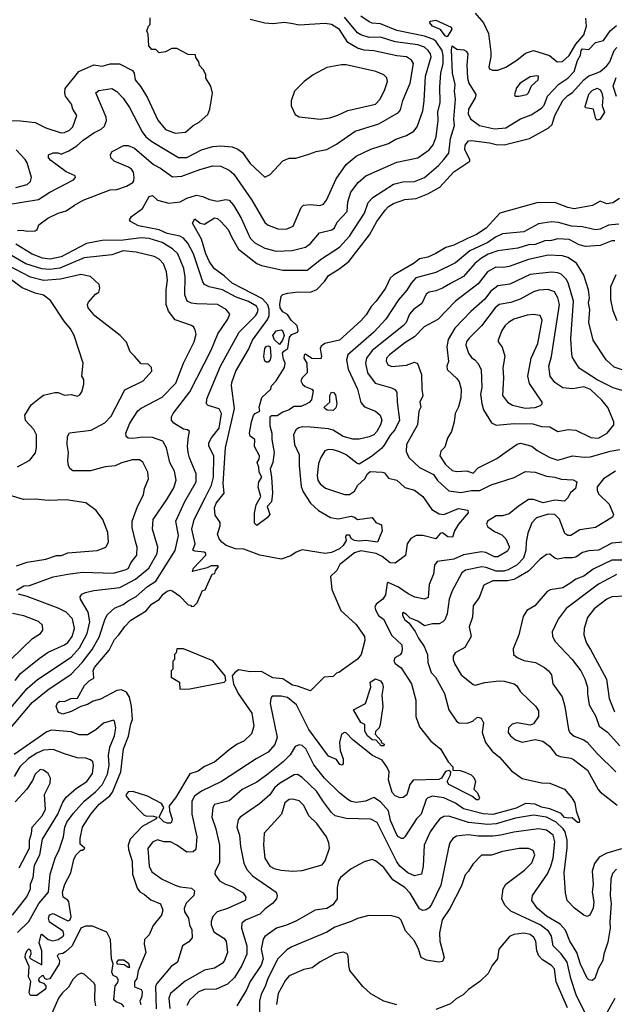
# Model space of a CAD drawing. Extents: x 1793424 to 1900092, y 321114 to 470632.
# Tile 250 of 256: x 1835269 to 1838921, y 450887 to 456934. Entities that reach past the tile are written whole.
import ezdxf

# ---------------------------------------------------------------- set-up
doc = ezdxf.new("R2010")
doc.units = 0

msp = doc.modelspace()

# ---------------------------------------------------------------- linework, layer by layer
at = {"layer": '0CON05XD'}
for points in [[(1835215, 456314.4), (1835273.4, 456313.4), (1835365, 456302.9), (1835430.3, 456270.3), (1835525, 456239.2), (1835545, 456240.8), (1835576.2, 456255), (1835595.8, 456275), (1835620, 456345), (1835596, 456385), (1835588, 456415), (1835551.4, 456465), (1835545.7, 456485), (1835549.1, 456510.9), (1835633.3, 456615), (1835725, 456656), (1835775, 456648), (1835825, 456663.3), (1835883, 456663), (1835962.5, 456622.5), (1835972.5, 456605), (1835978.8, 456565), (1836012.6, 456522.6), (1836053.4, 456453.4), (1836116.8, 456316.8), (1836165, 456259.4), (1836225, 456237.5), (1836287, 456243), (1836335, 456283.3), (1836372.5, 456305), (1836425, 456352.5), (1836437.5, 456385), (1836453, 456483), (1836442.5, 456525), (1836412.5, 456575), (1836412.5, 456595), (1836397.5, 456625), (1836373, 456653), (1836370, 456675), (1836351.7, 456701.7), (1836348.3, 456718.3), (1836305, 456720), (1836235, 456756.7), (1836203.9, 456756.1), (1836165, 456737.5), (1836125, 456730), (1836105, 456750), (1836081.7, 456751.7), (1836062.5, 456772.5), (1836057.5, 456845), (1836050, 456865), (1836060, 456895), (1836070, 456905), (1836070, 456945)], [(1835255, 455640), (1835285, 455641.2), (1835315, 455634.2), (1835365, 455636.7), (1835377.5, 455645), (1835387.5, 455675), (1835442.5, 455715), (1835505, 455746.2), (1835555, 455760), (1835605, 455795.8), (1835660, 455825), (1835825, 455889.4), (1835865, 455891.9), (1835925, 455911.9), (1835963.8, 455935), (1835970, 455945), (1835973.1, 455965), (1835967.6, 455997.6), (1835955.7, 456015), (1835937.4, 456027.4), (1835850, 456065), (1835828.8, 456085), (1835826.7, 456105), (1835837.5, 456125), (1835908.3, 456161.7), (1835935, 456161.2), (1835973.8, 456145), (1836092, 456045), (1836135, 456021.4), (1836207.9, 455967.9), (1836265, 455972.2), (1836375.5, 456014.5), (1836455, 456035.6), (1836505, 456034.3), (1836555, 456010), (1836584.2, 455985), (1836694.2, 455825), (1836775, 455688.8), (1836795, 455672), (1836855, 455648.6), (1836905, 455647.5), (1836948.8, 455665), (1836998.8, 455781.2), (1837012.5, 455795), (1837055, 455799.2), (1837112.5, 455792.5), (1837135, 455801.2), (1837154.2, 455825), (1837212.6, 455957.4), (1837274, 456045), (1837335, 456095.7), (1837425, 456138.6), (1837535, 456174.3), (1837580.2, 456199.8), (1837645, 456222.5), (1837690.7, 456249.3), (1837710.8, 456275), (1837744.3, 456375), (1837754.4, 456435), (1837762.2, 456587.8), (1837795.4, 456705), (1837792.5, 456725), (1837778.5, 456745), (1837755, 456766.1), (1837715, 456778.7), (1837575, 456797.5), (1837485, 456826.2), (1837415, 456824.6), (1837365, 456840.9), (1837344.1, 456854.1), (1837265, 456948.5)], [(1835911.7, 450871.7), (1835896.7, 450886.7), (1835861.7, 450901.7), (1835846.7, 450915), (1835855, 451000), (1835868.8, 451015), (1835875.7, 451035), (1835865, 451053.3), (1835844.2, 451064.2), (1835834.5, 451084.5), (1835844, 451135), (1835832.9, 451165), (1835826.9, 451285), (1835805, 451330), (1835715.6, 451365.6), (1835672.7, 451367.3), (1835645.6, 451354.4), (1835592.5, 451245), (1835550.9, 451209.1), (1835535, 451199.2), (1835510, 451195), (1835500, 451185), (1835513.8, 451155), (1835511.2, 451135), (1835455, 451044), (1835435, 451038), (1835424.3, 451044.3), (1835415, 451062.5), (1835405, 451061.2), (1835386, 451045), (1835384.3, 451035), (1835392, 451025), (1835415.8, 451015.8), (1835429.1, 450999.1), (1835429.2, 450985), (1835421.2, 450975), (1835375, 450940), (1835335, 450940), (1835326.7, 450956.7), (1835337.1, 451027.1), (1835323.1, 451055), (1835328.2, 451118.2), (1835303.8, 451175), (1835304, 451195), (1835315, 451217.5), (1835325, 451226.7), (1835335, 451220), (1835337.5, 451195), (1835330, 451175), (1835337.5, 451165), (1835405, 451130), (1835405.6, 451215.6), (1835388.5, 451265), (1835401.2, 451315), (1835405, 451318), (1835445, 451283.8), (1835473.5, 451276.5), (1835505.5, 451284.5), (1835536.2, 451305), (1835541.2, 451315), (1835535.7, 451335.7), (1835452.1, 451392.1), (1835445.8, 451415), (1835453.4, 451436.6), (1835475, 451443.8), (1835565, 451400), (1835576.4, 451403.6), (1835586.4, 451423.6), (1835571.2, 451515), (1835565, 451525.7), (1835535.5, 451545.5), (1835532.1, 451575), (1835546.9, 451625), (1835584.4, 451695), (1835602, 451775), (1835615, 451803.3), (1835645, 451832.5), (1835655, 451832.5), (1835670, 451845), (1835640, 451870), (1835640.6, 451905), (1835654.4, 451975), (1835705.6, 452055), (1835756.9, 452115), (1835822.3, 452167.7), (1835839.8, 452190.2), (1835891.4, 452315), (1835907.5, 452455), (1835936.6, 452533.4), (1835950.9, 452609.1), (1835962, 452635), (1835956.8, 452716.8), (1835943.8, 452773.8), (1835925, 452802.9), (1835895, 452818.1), (1835865.4, 452814.6), (1835765, 452761.1), (1835720.6, 452749.4), (1835685, 452727.1), (1835644.4, 452715.6), (1835585.5, 452684.5), (1835535, 452668.9), (1835508.5, 452678.5), (1835492.9, 452715), (1835501.4, 452738.6), (1835515, 452747.5), (1835545, 452746), (1835584.4, 452765.6), (1835625, 452766.7), (1835667.5, 452845), (1835695, 452872.5), (1835725, 452890), (1835722.5, 452917.5), (1835720, 452935), (1835729.4, 452955), (1835817.9, 453062.1), (1835852.2, 453127.8), (1835878.8, 453155), (1835915, 453208), (1835952, 453245), (1836046.7, 453303.3), (1836078.8, 453345), (1836126.2, 453373.8), (1836151.2, 453405), (1836175, 453423.3), (1836195, 453430), (1836210, 453425), (1836250, 453395), (1836305, 453340), (1836318.3, 453338.3), (1836325, 453330), (1836338.3, 453331.7), (1836358.3, 453351.7), (1836391.7, 453428.3), (1836408.3, 453431.7), (1836451.7, 453528.3), (1836468.3, 453531.7), (1836471.7, 453548.3), (1836490, 453575), (1836485, 453580), (1836445, 453580), (1836421.7, 453568.3), (1836330, 453545), (1836337.5, 453565), (1836412.5, 453645), (1836412.5, 453655), (1836403.3, 453663.3), (1836345, 453668.8), (1836333.3, 453675), (1836348, 453715), (1836327.1, 453805), (1836340, 453865), (1836408.3, 453998.3), (1836447.5, 454075), (1836458.8, 454125), (1836462.2, 454255), (1836431.4, 454315), (1836431.4, 454335), (1836446.9, 454365), (1836494.4, 454425), (1836508.5, 454515), (1836494.4, 454544.4), (1836427.5, 454565), (1836416.7, 454575), (1836418.6, 454605), (1836503.3, 454806.7), (1836616.9, 455015), (1836716.7, 455115), (1836730.5, 455135), (1836733.5, 455155), (1836724.4, 455175), (1836675, 455203.8), (1836599.3, 455229.3), (1836515, 455274.6), (1836432.2, 455292.2), (1836405, 455307.5), (1836393.6, 455323.6), (1836336.2, 455495), (1836301.1, 455561.1), (1836275, 455591.4), (1836253.3, 455605), (1836175, 455620.9), (1836125, 455644), (1835998.6, 455668.6), (1835950, 455695), (1835943.3, 455705), (1835955.8, 455724.2), (1836024.3, 455775), (1836065, 455848), (1836085, 455854.2), (1836115.7, 455825), (1836185, 455807.3), (1836255, 455816.1), (1836295, 455837.9), (1836355, 455856.8), (1836395, 455848), (1836435, 455829.3), (1836485, 455819.7), (1836535, 455829.5), (1836555, 455825.7), (1836583.3, 455795), (1836628.9, 455715), (1836685, 455591.2), (1836713.8, 455563.8), (1836775, 455530.6), (1836845, 455512.5), (1836943.2, 455516.8), (1837025, 455537.5), (1837055, 455560), (1837110, 455625), (1837186.5, 455643.5), (1837202, 455655), (1837218.6, 455691.4), (1837280, 455755), (1837285.6, 455814.4), (1837302.9, 455875), (1837348, 455935), (1837395, 455974.2), (1837585, 456059.4), (1837714.4, 456085.6), (1837784, 456135), (1837808.6, 456165), (1837826.5, 456215), (1837838.5, 456315), (1837838.2, 456365), (1837850.9, 456425), (1837849.1, 456520.9), (1837856.2, 456605), (1837870, 456665), (1837870.7, 456715), (1837864.6, 456745), (1837825, 456802.7), (1837807.5, 456815), (1837755, 456833.5), (1837585, 456866.9), (1837485, 456908.2), (1837435, 456912.9), (1837415, 456920.8), (1837364, 456955)], [(1838066.2, 456975), (1838117.5, 456915), (1838148.3, 456848.3), (1838163.8, 456735), (1838163.8, 456705), (1838150, 456645), (1838155, 456632.5), (1838173.8, 456623.8), (1838205, 456624.3), (1838255, 456642.5), (1838323.3, 456685), (1838375, 456728), (1838425, 456743.8), (1838523.6, 456713.6), (1838570, 456675), (1838603.6, 456676.4), (1838643.8, 456715), (1838685.6, 456784.4), (1838735, 456841.1), (1838750, 456895), (1838747.1, 456942.9)], [(1835185, 455796.9), (1835385, 455828.9), (1835455, 455874.4), (1835598.8, 455951.2), (1835612.5, 455965), (1835610, 455975), (1835555, 455999.2), (1835459.7, 456069.7), (1835446.2, 456085), (1835446.4, 456103.6), (1835475, 456115.8), (1835505, 456115.8), (1835525, 456107.5), (1835570.6, 456129.4), (1835620.7, 456159.3), (1835659.2, 456195), (1835725, 456239.4), (1835768.9, 456261.1), (1835789.3, 456280.7), (1835802.9, 456315), (1835800.6, 456335), (1835737.5, 456485), (1835755, 456498.8), (1835835, 456510.8), (1835865, 456492), (1835905, 456451.2), (1835943.3, 456395), (1836021.4, 456245), (1836045, 456214.2), (1836080, 456185), (1836245, 456086.9), (1836295, 456086.7), (1836385, 456135.6), (1836455, 456154.4), (1836505, 456158.6), (1836575, 456152.9), (1836609.3, 456139.3), (1836638.7, 456118.7), (1836685, 456051.2), (1836775, 455967.5), (1836807.7, 455982.3), (1836885, 456066.7), (1836925, 456083.3), (1836965, 456083.8), (1837045, 456108), (1837090, 456125), (1837155, 456136.2), (1837215, 456170), (1837329.7, 456250.3), (1837475, 456294.2), (1837596.4, 456363.6), (1837608.7, 456381.3), (1837621.7, 456438.3), (1837666.9, 456545), (1837686.9, 456665), (1837675.4, 456685.4), (1837645, 456705.5), (1837585, 456711.1), (1837445, 456743.3), (1837385, 456746.2), (1837345, 456758.2), (1837284.6, 456794.6), (1837232.8, 456872.8), (1837185, 456904.4), (1837145, 456910), (1836985, 456900.8), (1836947.7, 456907.7), (1836895, 456916), (1836825, 456908.8), (1836775, 456912.5), (1836685, 456934.3)], [(1838949.1, 455679.1), (1838885, 455672.9), (1838835, 455647.8), (1838805, 455643.1), (1838725, 455662.7), (1838657.5, 455665), (1838577.6, 455687.6), (1838535, 455693.1), (1838455, 455680), (1838365, 455631.5), (1838235, 455618.5), (1838192.1, 455597.9), (1838144.3, 455565), (1838033.1, 455515), (1837945, 455440.5), (1837825, 455382.2), (1837702.4, 455347.6), (1837674, 455316), (1837647.8, 455272.2), (1837596.2, 455213.8), (1837518.6, 455095), (1837445.3, 455014.7), (1837284.4, 454875), (1837275.6, 454845), (1837286.6, 454786.6), (1837344.2, 454665), (1837363.7, 454583.7), (1837386.8, 454556.8), (1837455, 454530), (1837483.3, 454505), (1837494.2, 454475), (1837484.3, 454445), (1837462.9, 454405), (1837444, 454385), (1837415, 454371.1), (1837355, 454357.8), (1837315, 454357.9), (1837255, 454373.5), (1837195, 454411.9), (1837165, 454421.9), (1837055, 454430.6), (1837005, 454433.1), (1836982.8, 454427.2), (1836965.5, 454414.5), (1836951.9, 454385), (1836957.5, 454325), (1836985.8, 454264.2), (1836985.6, 454195), (1836997.4, 454067.4), (1837010.6, 454035), (1837055, 453964.3), (1837105, 453920), (1837177.4, 453877.4), (1837225, 453868.1), (1837305, 453884.2), (1837325, 453878.8), (1837345, 453863.8), (1837435, 453876.2), (1837456.7, 453846.7), (1837490.8, 453830.8), (1837496.4, 453795), (1837465.9, 453724.1), (1837395, 453735.4), (1837355, 453730.4), (1837324.6, 453734.6), (1837306.7, 453745), (1837295, 453767.5), (1837275, 453767.5), (1837270, 453755), (1837274, 453735), (1837255.3, 453704.7), (1837232.5, 453685), (1837185, 453662.2), (1837145, 453655.7), (1837005, 453676.9), (1836967.3, 453662.7), (1836935, 453641.9), (1836875, 453620), (1836745, 453645.8), (1836645, 453682.8), (1836595, 453684.7), (1836536.7, 453705), (1836510.5, 453725), (1836494.2, 453745), (1836483.9, 453773.9), (1836501.2, 453825), (1836501.2, 453845), (1836470.6, 453890.6), (1836466.2, 453935), (1836475, 453964.2), (1836524.4, 454025), (1836518.2, 454085), (1836532.9, 454305), (1836575, 454482), (1836588.4, 454545), (1836569.5, 454685), (1836571.5, 454705), (1836597.5, 454775), (1836675, 454907.5), (1836698.2, 454965), (1836793.8, 455095), (1836802, 455118), (1836801.6, 455155), (1836792.9, 455182.9), (1836759.7, 455219.7), (1836573.3, 455315), (1836525, 455360.6), (1836465, 455404.3), (1836435, 455447.5), (1836412.4, 455495), (1836385.5, 455585), (1836330, 455685), (1836345, 455710), (1836377.5, 455685), (1836405, 455678.6), (1836465, 455716.7), (1836485, 455713.3), (1836507, 455693), (1836550, 455645), (1836569.4, 455599.4), (1836613.1, 455525), (1836725, 455435.6), (1836755, 455423.5), (1836885, 455395.6), (1837035, 455395.8), (1837123.8, 455466.2), (1837232.6, 455537.4), (1837295.7, 455605), (1837386.4, 455745), (1837408.9, 455811.1), (1837438, 455842), (1837565, 455924.4), (1837622.2, 455937.8), (1837695, 455940.6), (1837755, 455965.7), (1837842.4, 456037.6), (1837875, 456075.8), (1837905.5, 456115), (1837915.4, 456204.6), (1837940.5, 456285), (1837936.6, 456323.4), (1837945.6, 456445), (1837940, 456495), (1837944.4, 456535), (1837927.9, 456605), (1837921.3, 456748.7), (1837925, 456772.5), (1837953.6, 456753.6), (1837997.9, 456747.9), (1838010.9, 456740.9), (1838020.8, 456725), (1838015.5, 456654.5), (1838018.6, 456575), (1838028.6, 456545), (1838070.8, 456475), (1838067.5, 456455), (1838025.7, 456385), (1838024.3, 456355), (1838037.1, 456325), (1838092.5, 456285), (1838185, 456263.5), (1838255, 456269.5), (1838344.6, 456325.4), (1838410.9, 456349.1), (1838475, 456391.4), (1838490.8, 456409.2), (1838511.1, 456465), (1838581.1, 456538.9), (1838635, 456575.4), (1838674.7, 456615), (1838695, 456683.8), (1838712.9, 456717.1), (1838716.9, 456745), (1838725, 456754.3), (1838765, 456750), (1838805.8, 456794.2), (1838855, 456805.7), (1838895, 456865.7), (1838935, 456897.5)], [(1837895, 456829.2), (1837881.4, 456835), (1837854.6, 456874.6), (1837803.8, 456895), (1837787.5, 456915), (1837790, 456925), (1837825, 456931.2), (1837918.3, 456888.3), (1837924, 456875), (1837895, 456829.2)], [(1838953.3, 455835), (1838911.1, 455808.9), (1838875, 455803.5), (1838835, 455818.8), (1838786.3, 455793.7), (1838675, 455772.5), (1838635, 455780.5), (1838555, 455811.9), (1838445, 455808.5), (1838218.8, 455745), (1838135, 455654.4), (1838074, 455615), (1838019.5, 455590.5), (1837935, 455548.5), (1837885.5, 455534.5), (1837825, 455497.8), (1837775, 455475.7), (1837725, 455464.4), (1837692.4, 455437.6), (1837565, 455365.6), (1837544.1, 455345.9), (1837515.5, 455285), (1837458.9, 455205), (1837427.4, 455172.6), (1837398.1, 455121.9), (1837365, 455084.2), (1837233.6, 454966.4), (1837144.3, 454945.7), (1837120.6, 454929.4), (1837114, 454915), (1837123.8, 454865), (1837119.5, 454850.5), (1837062.8, 454852.8), (1837025, 454880), (1837016.2, 454873.8), (1837014.5, 454855), (1837031.8, 454825), (1837034.2, 454765.8), (1837003.3, 454735), (1836996.7, 454715), (1837005.9, 454695.9), (1837022.1, 454682.1), (1837064, 454664), (1837071.2, 454655), (1837061.2, 454598.8), (1837047.3, 454582.7), (1837025, 454570.8), (1836995, 454559.2), (1836952, 454558), (1836925, 454537.5), (1836885, 454523.3), (1836850, 454500), (1836815, 454500.8), (1836805, 454493.3), (1836805, 454440), (1836818.8, 454395), (1836817.1, 454355), (1836832.9, 454275), (1836824, 454215), (1836807.3, 454172.7), (1836816.2, 454126.2), (1836822.7, 454025), (1836815, 453972.5), (1836790, 453945), (1836806.2, 453895), (1836790, 453875), (1836725, 453828), (1836711.9, 453841.9), (1836712.4, 453902.4), (1836722.2, 453955), (1836749.6, 454005), (1836733, 454063), (1836738.1, 454095), (1836755.6, 454125), (1836740, 454155), (1836738.2, 454185), (1836728.1, 454215), (1836740, 454235), (1836743.1, 454255), (1836711.8, 454311.8), (1836714.4, 454355), (1836685.5, 454375.5), (1836681.1, 454395), (1836692.2, 454465), (1836705, 454502), (1836715, 454515.8), (1836745, 454530), (1836740, 454555), (1836757.3, 454612.7), (1836811.2, 454665), (1836816.7, 454685), (1836845, 454716.7), (1836895, 454797.5), (1836900, 454825), (1836888.8, 454848.8), (1836883.3, 454886.7), (1836891.2, 454898.8), (1836917.1, 454915), (1836925.6, 454985), (1836940.1, 454999.9), (1836975.3, 455014.7), (1836980.6, 455025), (1836973.7, 455053.7), (1836937.6, 455087.6), (1836915, 455123.1), (1836885, 455138.8), (1836870, 455165), (1836866.9, 455185), (1836874.2, 455235.8), (1836885, 455246.2), (1836915.8, 455254.2), (1836977.3, 455262.7), (1837055, 455260.9), (1837093.7, 455276.3), (1837142.2, 455325), (1837166.3, 455363.7), (1837228.9, 455401.1), (1837290.2, 455449.8), (1837418, 455612), (1837461.9, 455695), (1837514.5, 455765), (1837535, 455786.9), (1837565, 455805.6), (1837635, 455828.9), (1837705, 455835.6), (1837776, 455864), (1837849.2, 455905), (1837935, 455998.6), (1838033.8, 456065), (1838033.8, 456075), (1838003.1, 456135), (1838005.8, 456164.2), (1838025, 456190), (1838045, 456192), (1838155, 456177.9), (1838195, 456166.4), (1838245, 456164.5), (1838400, 456205), (1838515, 456267.8), (1838539.2, 456290.8), (1838556.1, 456345), (1838605, 456437.1), (1838635, 456469.2), (1838665, 456487.1), (1838733.3, 456565), (1838765, 456588.5), (1838805, 456602.9), (1838835, 456616), (1838875, 456650.8), (1838893.9, 456676.1), (1838919.4, 456745), (1838936.2, 456763.8)], [(1837115, 456324), (1837175, 456332), (1837223, 456347), (1837285, 456376.9), (1837455, 456415.8), (1837484, 456445), (1837512.5, 456505), (1837528, 456555), (1837525, 456577.5), (1837505, 456596.2), (1837455.7, 456615.7), (1837275, 456657.5), (1837245, 456657.5), (1837155, 456641.2), (1837072.5, 456595), (1837016.1, 456553.9), (1836957.5, 456495), (1836937.5, 456435), (1836937.5, 456405), (1836961.7, 456351.7), (1836985, 456336.7), (1837115, 456324)], [(1838313.3, 456463.3), (1838335, 456464), (1838384.5, 456475.5), (1838395, 456484.3), (1838412.7, 456527.3), (1838453.8, 456565), (1838456.4, 456586.4), (1838445, 456590), (1838405, 456582.5), (1838343.8, 456545), (1838321.2, 456515), (1838307.5, 456475), (1838313.3, 456463.3)], [(1838935, 456461.2), (1838914.6, 456525), (1838931.7, 456578.3)], [(1838815, 456317.5), (1838807.5, 456325), (1838794.3, 456384.3), (1838743.6, 456393.6), (1838741.7, 456401.7), (1838765, 456476.2), (1838785, 456499.2), (1838815, 456514.2), (1838835, 456504), (1838845, 456483.8), (1838851.5, 456455), (1838845.8, 456405), (1838861.2, 456365), (1838835, 456322.5), (1838815, 456317.5)], [(1835245, 455903.1), (1835315, 455922), (1835335, 455940), (1835341.2, 455965), (1835316.1, 456053.9), (1835302.5, 456075), (1835247.5, 456135)], [(1835076.9, 452425), (1835345, 452740.5), (1835442.6, 452817.4), (1835585, 452913.3), (1835653.3, 452985), (1835714.1, 453065.9), (1835758.3, 453141.7), (1835794.4, 453255), (1835809.4, 453280.6), (1835850.6, 453319.4), (1835905, 453342.5), (1835935, 453365.6), (1835985, 453390.9), (1836055, 453452.5), (1836104.6, 453485.4), (1836225, 453674), (1836245.6, 453765.6), (1836229.2, 453855), (1836283.3, 453975), (1836353.3, 454095), (1836352.9, 454145), (1836312.4, 454242.4), (1836304.2, 454275.8), (1836300.6, 454315), (1836306.2, 454375), (1836312.5, 454405), (1836300, 454415), (1836275, 454420), (1836215, 454456), (1836201.2, 454475), (1836202, 454495), (1836211.4, 454515), (1836315, 454648.8), (1836445.6, 454905), (1836485.7, 455005), (1836547.1, 455095), (1836559.2, 455125), (1836538, 455155), (1836485, 455184.4), (1836355, 455187.8), (1836325, 455191.9), (1836298.8, 455205), (1836284.4, 455245), (1836285.6, 455355), (1836277.5, 455405), (1836240, 455495), (1836207.3, 455527.3), (1836145, 455566.2), (1836065, 455590), (1836015, 455594.6), (1835905, 455580.7), (1835775, 455577.3), (1835680.2, 455559.8), (1835525, 455478.5), (1835456.1, 455463.9), (1835409.7, 455469.7), (1835345, 455492.9), (1835245, 455556)], [(1838925, 455576.7), (1838905, 455576), (1838835, 455546.5), (1838745, 455540.5), (1838705, 455552.2), (1838643.6, 455583.6), (1838575, 455588.9), (1838535, 455577.2), (1838495, 455575.3), (1838435, 455553.8), (1838395, 455551.5), (1838328.3, 455531.7), (1838205, 455514.5), (1838146.3, 455493.7), (1838105, 455470), (1838065, 455437.5), (1837995, 455356.9), (1837915.3, 455314.7)], [(1835102.5, 452577.5), (1835315, 452826.9), (1835378.1, 452881.9), (1835585, 453019.5), (1835636.8, 453075), (1835683.1, 453165), (1835700, 453235), (1835690, 453295), (1835643.8, 453375), (1835641.7, 453388.3), (1835650, 453405), (1835673.2, 453416.8), (1835725, 453427.8), (1835885, 453446.9), (1835981.3, 453498.7), (1836063.1, 453565), (1836113.1, 453655), (1836118.1, 453695), (1836112.2, 453715), (1836084.4, 453805), (1836088.5, 453865), (1836173.6, 453986.4), (1836215, 454058.8), (1836230.6, 454105), (1836220.7, 454160.7), (1836191.9, 454215), (1836170, 454305), (1836148, 454345), (1836085, 454366.9), (1836025, 454370), (1835965, 454361.4), (1835935, 454364), (1835923.3, 454375), (1835921.2, 454395), (1835945, 454456.2), (1835995, 454532.5), (1836015, 454548.6), (1836143.6, 454616.4), (1836228.1, 454701.9), (1836275.6, 454825), (1836340, 454955), (1836352.3, 455002.3), (1836347.3, 455027.3), (1836338.8, 455045), (1836325, 455055.8), (1836225, 455090), (1836183.3, 455143.3), (1836169.4, 455185), (1836169.4, 455275), (1836178.1, 455335), (1836171.4, 455385), (1836152.5, 455435), (1836125, 455462.5), (1836095, 455480), (1835985.4, 455505.4), (1835905, 455513.5), (1835835, 455490.5), (1835665, 455470.4), (1835515, 455408.4), (1835455, 455400.3), (1835404.7, 455404.7), (1835308, 455435), (1835205, 455492.9)], [(1838975, 454781.9), (1838919.7, 454799.7), (1838872, 454845), (1838791.4, 454965), (1838764.4, 455075), (1838771.1, 455155), (1838763.3, 455195), (1838767.8, 455225), (1838762.2, 455275), (1838733.1, 455365), (1838689.5, 455439.5), (1838635, 455473.1), (1838603.4, 455483.4), (1838515, 455488.2), (1838395, 455461.5), (1838275, 455417.8), (1838241.3, 455411.3), (1838193.9, 455413.9), (1838142.5, 455385), (1838085, 455312.2), (1837945.8, 455205), (1837838.1, 455091.9), (1837753, 455047), (1837695, 454987.1), (1837635, 454950), (1837540, 454875), (1837523.1, 454855), (1837520.3, 454839.7), (1837530.8, 454815), (1837555, 454804.4), (1837645, 454812.9), (1837695, 454831.2), (1837711.7, 454821.7), (1837736.9, 454755), (1837738.5, 454665), (1837746, 454624), (1837726.7, 454585), (1837732.5, 454555), (1837720.7, 454529.3), (1837712, 454445), (1837645.7, 454325), (1837641.9, 454281.9), (1837658.8, 454245), (1837725, 454184.3), (1837810.8, 454140.8), (1837835, 454104.2), (1837905, 454040.6), (1837979.2, 454029.2), (1838045, 454041.5), (1838095, 454041.9), (1838165, 454078.1), (1838307, 454123), (1838375, 454158.6), (1838435, 454155.6), (1838505, 454130), (1838555.8, 454124.2), (1838595, 454111.4), (1838668.6, 454108.6), (1838690, 454095), (1838683.8, 454055), (1838652.4, 454027.6), (1838633.3, 453995), (1838615, 453977.1), (1838555, 453982.1), (1838485, 453965.6), (1838425, 453986.4), (1838395, 453986.4), (1838330.8, 453945), (1838275, 453898.8), (1838235, 453887.1), (1838195, 453886.2), (1838142, 453855), (1838136, 453835), (1838145, 453818.8), (1838185, 453791.4), (1838230.9, 453770.9), (1838254, 453745), (1838276.7, 453695), (1838265, 453670), (1838205, 453634), (1838185, 453635.7), (1838132.2, 453662.2), (1838105, 453666.2), (1837995, 453646.2), (1837935, 453621.2), (1837833.1, 453606.9), (1837815.9, 453584.1), (1837811.2, 453528.8), (1837784.3, 453465), (1837778.8, 453385), (1837755, 453374), (1837697, 453387), (1837655, 453407.8), (1837595, 453449.5), (1837532, 453478), (1837526.7, 453473.3), (1837515, 453402.5), (1837500, 453375), (1837458.8, 453345), (1837451.2, 453325), (1837456, 453305), (1837472.5, 453275), (1837502.9, 453252.9), (1837555, 453150.8), (1837615.7, 453095), (1837619.2, 453065), (1837614.2, 453045.8), (1837605, 453033.3), (1837573.3, 453015), (1837566.7, 452995), (1837575, 452980), (1837613, 452953), (1837675.8, 452855), (1837702, 452755), (1837702.5, 452655), (1837725, 452590), (1837795, 452503.8), (1837853.8, 452455), (1837900, 452375), (1837930, 452345), (1837930, 452325), (1837975, 452323.3), (1838005, 452313.3), (1838042.5, 452295), (1838058.8, 452278.8), (1838068, 452255), (1838057.5, 452207.5), (1838080, 452185), (1838093.8, 452155), (1838087.9, 452142.1), (1838075, 452143.1), (1838045.8, 452165.8), (1837905, 452236.9), (1837894.4, 452255.6), (1837916, 452295), (1837917.5, 452315), (1837905, 452322.5), (1837884.1, 452315.9), (1837860, 452275), (1837843.6, 452266.4), (1837685, 452264), (1837665, 452236.7), (1837646.4, 452173.6), (1837625, 452157.5), (1837605, 452154.4), (1837575, 452167.1), (1837557.4, 452187.4), (1837534.6, 452265), (1837537.8, 452315), (1837524.5, 452345), (1837495.3, 452385.3), (1837435.4, 452415.4), (1837315, 452510.6), (1837275, 452553.8), (1837263.6, 452556.4), (1837246.7, 452545), (1837233.3, 452495), (1837238, 452445), (1837256.4, 452393.6), (1837256.7, 452365), (1837250, 452355), (1837235, 452360), (1837215, 452390), (1837165, 452411.2), (1837107.8, 452487.8)], [(1835980.7, 453729.3), (1835959.4, 453815), (1835960.6, 453855), (1835992, 453945), (1836028.8, 454015), (1836036.7, 454055), (1836061.2, 454115), (1836056, 454155), (1836025.8, 454215.8), (1836005, 454230), (1835961.7, 454231.7), (1835895, 454212.5), (1835855, 454193.8), (1835795, 454187.5), (1835705, 454162.5), (1835595, 454163.8), (1835577.7, 454177.7), (1835570, 454195), (1835564.2, 454225), (1835569.2, 454275), (1835561.4, 454325), (1835562.5, 454375), (1835575, 454396.2), (1835707.9, 454412.1), (1835791.3, 454458.7), (1835831.5, 454498.5), (1835915, 454660), (1836027.5, 454715), (1836080, 454775), (1836078.3, 454798.3), (1836058.3, 454818.3), (1836015, 454820), (1835975, 454867.5), (1835947.5, 454895), (1835925, 454952.5), (1835886.2, 454995), (1835730, 455115), (1835690, 455165), (1835686.7, 455185), (1835691.7, 455198.3), (1835735, 455247.5), (1835755, 455260), (1835762.5, 455285), (1835758.3, 455308.3), (1835705, 455356.2), (1835645, 455369.2), (1835519.8, 455340.2), (1835415, 455332.1), (1835335, 455352.3), (1835195, 455426)], [(1839025, 454639.4), (1838915, 454671.9), (1838815, 454722.1), (1838704.5, 454794.5), (1838665, 454860), (1838660.3, 454880.3), (1838654.5, 454974.5), (1838670.4, 455205), (1838637.8, 455317.8), (1838625, 455340.8), (1838595, 455370), (1838575, 455379.4), (1838535, 455383.3), (1838405, 455368.9), (1838280.3, 455310.3), (1838205, 455298.9), (1838160.5, 455265), (1838125, 455218.1), (1838039.2, 455140.8), (1837941.4, 455038.6), (1837900.7, 454969.3), (1837892.5, 454925), (1837902.5, 454835), (1837892.5, 454805), (1837893.8, 454785), (1837955, 454731.2), (1837969.1, 454709.1), (1837980, 454665), (1837979.1, 454610.9), (1837963.7, 454556.3), (1837942.9, 454515), (1837938, 454465), (1837921.2, 454405), (1837895.7, 454364.3), (1837880.7, 454309.3), (1837856.4, 454283.6), (1837848.8, 454255), (1837885, 454202.5), (1837925, 454166), (1837955, 454160), (1838015, 454163.1), (1838055, 454148.6), (1838085, 454181.4), (1838200.7, 454239.3), (1838250, 454275), (1838323.6, 454326.4), (1838345, 454332.5), (1838415.6, 454315.6), (1838447.9, 454287.9), (1838525, 454245.7), (1838575, 454229.4), (1838664.3, 454255.7), (1838736.8, 454246.8), (1838775, 454249.5), (1838896.2, 454283.8), (1838955, 454294.2)], [(1838938.8, 455085), (1838914, 455145), (1838900, 455215), (1838900, 455295), (1838931.7, 455368.3)], [(1835255, 454186.7), (1835331.7, 454228.3), (1835365.8, 454274.2), (1835373.3, 454305), (1835373.3, 454385), (1835356.1, 454416.1), (1835305, 454472.5), (1835301.2, 454505), (1835340.5, 454569.5), (1835391.4, 454608.6), (1835415, 454628), (1835485, 454643.3), (1835505, 454643.3), (1835545, 454627.5), (1835585, 454632.5), (1835625, 454622.5), (1835639.3, 454630.7), (1835650.7, 454649.3), (1835662.5, 454695), (1835662.5, 454725), (1835650, 454745), (1835658.8, 454825), (1835604, 454995), (1835582, 455035), (1835542.4, 455082.4), (1835458.7, 455208.7), (1835415, 455241.4), (1835365, 455254.5), (1835285, 455286.7), (1835215, 455338.9)], [(1837915.3, 455314.7), (1837865, 455284.5), (1837825, 455268.1), (1837785, 455260.8), (1837765, 455248), (1837738.3, 455191.7), (1837687.5, 455155), (1837662.9, 455125), (1837643.1, 455075), (1837627.5, 455055), (1837435, 454903.1), (1837398.5, 454855), (1837393.5, 454825), (1837405.6, 454765), (1837452.2, 454702.2), (1837553, 454673), (1837572.3, 454662.3), (1837585.8, 454645.8), (1837586.9, 454585), (1837600.9, 454475), (1837572.5, 454415), (1837545, 454382.5), (1837508.3, 454321.7), (1837490.4, 454299.6), (1837429.1, 454250.9), (1837355, 454203.3), (1837339.3, 454209.3), (1837275, 454260.6), (1837235, 454280.6), (1837195, 454291.1), (1837165, 454294.3), (1837143.8, 454285), (1837118.9, 454245), (1837105, 454207.5), (1837095.6, 454135), (1837100.6, 454105), (1837115, 454084), (1837147.4, 454057.4), (1837265, 454018.6), (1837295, 454018.6), (1837325, 454038), (1837345.8, 454075), (1837388.8, 454115), (1837406.2, 454145), (1837421.4, 454158.6), (1837495.8, 454155.8), (1837510.6, 454150.6), (1837535, 454117.5), (1837586.1, 454106.1), (1837635, 454060.8), (1837695, 454043.8), (1837746, 454005), (1837801.2, 453925), (1837845, 453899.4), (1837875, 453895.7), (1837965, 453931.9), (1838021.7, 453921.7), (1838023.8, 453905), (1837964.3, 453835), (1837940, 453795), (1837927.5, 453755), (1837898.3, 453758.3), (1837865, 453783.3), (1837852.3, 453777.7), (1837825, 453746.2), (1837746, 453766), (1837704.7, 453765.3), (1837672.4, 453747.6), (1837650, 453715), (1837637.8, 453642.2), (1837575, 453596), (1837545, 453598.6), (1837495, 453636.9), (1837458, 453655), (1837365, 453671.6), (1837325, 453660.4), (1837235, 453586.9), (1837218, 453552), (1837178.8, 453515), (1837186, 453435), (1837242.5, 453305), (1837335, 453220), (1837386.2, 453145), (1837388.3, 453121.7), (1837367.5, 453035), (1837343, 453007), (1837230, 452925), (1837215, 452920), (1837195, 452900), (1837140, 452895), (1837055, 452812.5), (1836975, 452841.2), (1836945, 452846), (1836909.5, 452869.5), (1836885, 452885.8), (1836825, 452891.4), (1836755, 452930), (1836685, 452928), (1836615, 452941.2), (1836592.7, 452927.3), (1836573.8, 452905), (1836582, 452855), (1836610.8, 452795), (1836694.1, 452674.1), (1836707.5, 452595), (1836692.3, 452547.7), (1836645, 452502), (1836605.8, 452484.2), (1836555, 452448.8), (1836465.4, 452374.6), (1836405, 452348.1), (1836365, 452318.6), (1836315, 452301.2), (1836226.9, 452155), (1836188, 452105), (1836189.2, 452075), (1836205.8, 452024.2), (1836202, 452005), (1836195, 452000), (1836175, 451998.6), (1836155, 452007.5), (1836126.7, 452035), (1836154.3, 452095), (1836140.9, 452120.9), (1836053.3, 452165), (1835965, 452193.8), (1835935, 452192.5), (1835922.5, 452175), (1835923.3, 452165), (1835940, 452145), (1836031.2, 452051.2), (1836045, 452044), (1836092, 452042), (1836112.5, 452035), (1836107.5, 452025), (1836021.5, 451978.5), (1835948.5, 451901.5), (1835936.5, 451865), (1835937.5, 451837.5), (1835959.4, 451765), (1835962.2, 451685), (1835990.7, 451600.7), (1836006.6, 451576.6), (1836035, 451561.4), (1836075, 451528), (1836134.2, 451504.2), (1836147.5, 451465), (1836141.2, 451435), (1836089.3, 451370.7), (1836065, 451312.5), (1836036.7, 451285), (1836033.3, 451255), (1836043.3, 451205), (1835997.7, 451092.3), (1835988, 451045), (1835974.4, 451025), (1835975, 450993.3), (1836015, 450976.7), (1836022, 450965), (1836019.4, 450935), (1836008, 450905), (1836013.8, 450885)], [(1838825, 454363.1), (1838878, 454395), (1838918.8, 454445), (1838918.8, 454465), (1838882.4, 454552.4), (1838845, 454596.9), (1838775, 454663.3), (1838735, 454679.5), (1838666.6, 454666.6), (1838605, 454672.2), (1838556, 454705), (1838527.5, 454745), (1838518.6, 454805), (1838535.6, 454865), (1838584.6, 455184.6), (1838575, 455226.2), (1838553, 455263), (1838515, 455276.7), (1838457.2, 455272.8), (1838425, 455261.9), (1838343, 455217), (1838285, 455197.9), (1838215, 455184.4), (1838190, 455165), (1838105, 455052.9), (1838028.6, 454975), (1838012.9, 454955), (1838009.4, 454935), (1838026, 454885), (1838045, 454858.8), (1838065.5, 454845.5), (1838082, 454825), (1838102.5, 454785), (1838106.7, 454675), (1838100, 454635), (1838107, 454577), (1838118.8, 454538.8), (1838167.3, 454457.3), (1838195, 454443.8), (1838305.6, 454454.4), (1838421.8, 454451.8), (1838474.2, 454435.8), (1838525, 454432.5), (1838575, 454404.2), (1838637.7, 454417.7), (1838685, 454412.5), (1838777.9, 454367.9), (1838825, 454363.1)], [(1838372.7, 454547.3), (1838435, 454552.5), (1838467.5, 454565), (1838477.5, 454575), (1838477.5, 454585), (1838400.2, 454700.2), (1838391.1, 454745), (1838410.6, 454855), (1838451.8, 454945), (1838477.8, 455087.8), (1838465, 455116.7), (1838425, 455124.3), (1838385, 455118.9), (1838305, 455094.3), (1838272, 455075), (1838250, 455055), (1838230.8, 455025), (1838208, 454965), (1838208.8, 454955), (1838231.7, 454921.7), (1838247.9, 454867.9), (1838237.5, 454795), (1838241.4, 454735), (1838234.2, 454625), (1838265.6, 454585.6), (1838295.6, 454565.6), (1838372.7, 454547.3)], [(1836865, 454940), (1836835, 454966.7), (1836823.1, 454995), (1836845, 455023.8), (1836875, 455030), (1836882.5, 455025), (1836893.3, 454995), (1836883.3, 454965), (1836865, 454940)], [(1836785, 454830), (1836775, 454837.5), (1836768.6, 454865), (1836775.7, 454915), (1836785, 454928.6), (1836795, 454931.4), (1836807.1, 454925), (1836812, 454865), (1836808, 454845), (1836795, 454831.2), (1836785, 454830)], [(1837195, 454534), (1837157.5, 454535), (1837143.3, 454545), (1837140, 454555), (1837173.3, 454585), (1837174.1, 454625.9), (1837185, 454646), (1837197.5, 454645), (1837209.5, 454629.5), (1837216.7, 454575), (1837210.7, 454549.3), (1837195, 454534)], [(1838928.3, 454161.7), (1838855, 454114.3), (1838815.7, 454065), (1838815.7, 454045), (1838825, 454021.2), (1838889.3, 453959.3), (1838916, 453895), (1838910.8, 453879.2), (1838805, 453815.8), (1838709.7, 453800.3), (1838654.3, 453765.7), (1838635, 453765.8), (1838617.5, 453777.5), (1838585, 453866.2), (1838556.7, 453895), (1838515, 453897.8), (1838443.3, 453875), (1838415.6, 453844.4), (1838389.4, 453780.6), (1838378.9, 453725), (1838377.3, 453675), (1838362.7, 453627.3), (1838324, 453586), (1838270, 453555), (1838243.3, 453546.8), (1838196.3, 453546.3), (1838135, 453570), (1838107.2, 453572.8), (1838007.6, 453552.4), (1837985, 453536), (1837925, 453426.7), (1837906.9, 453375), (1837895.6, 453285), (1837881.3, 453248.7), (1837868.8, 453235), (1837845, 453224.3), (1837805, 453224), (1837755, 453212), (1837715, 453240.8), (1837668, 453258), (1837645, 453280), (1837625, 453292.5), (1837620, 453290), (1837620, 453275), (1837635, 453247.5), (1837659.7, 453229.7), (1837697.3, 453177.3), (1837718, 453135), (1837754.2, 453085), (1837772.9, 453035), (1837776.9, 452985), (1837796, 452925), (1837822.5, 452895), (1837856.3, 452836.3), (1837877.5, 452795), (1837904, 452695), (1837952, 452625), (1837965.7, 452615.7), (1838016.8, 452613.2), (1838052.5, 452625), (1838075, 452646.7), (1838085, 452650), (1838103.6, 452643.6), (1838117.5, 452615), (1838110, 452555), (1838130.8, 452495), (1838171.7, 452441.7), (1838216, 452405), (1838289.7, 452319.7), (1838355, 452274), (1838475, 452246), (1838525.6, 452245.6), (1838615, 452207.5), (1838661.2, 452155), (1838678.8, 452125), (1838686.2, 452075), (1838708, 452015), (1838705, 452002.5), (1838695, 452002.5), (1838662, 452032), (1838639.3, 452030.7), (1838615, 452034.6), (1838595, 452058.9), (1838525, 452087.8), (1838475, 452098), (1838435.7, 452115.7), (1838375, 452120), (1838317.8, 452092.2), (1838175, 452053.3), (1838115, 452056.3), (1837995, 452086.4), (1837945, 452121.1), (1837875, 452155.5), (1837805, 452164.2), (1837776.7, 452155), (1837765, 452143.8), (1837734.4, 452055), (1837705.8, 452025), (1837635, 451916), (1837625, 451906), (1837615, 451905.8), (1837595, 451914.2), (1837585, 451928), (1837547.3, 452015), (1837533.9, 452073.9), (1837485, 452130), (1837445, 452156.2), (1837392.5, 452135), (1837335.7, 452125.7), (1837305, 452131.9), (1837285.5, 452145.5), (1837235, 452182.9), (1837140.6, 452275), (1837075, 452358), (1837027.1, 452455), (1837005, 452475.8), (1836985, 452480), (1836960.3, 452469.7), (1836931.4, 452418.6), (1836886.9, 452375), (1836785, 452293.1), (1836725, 452251.9), (1836635, 452205.6), (1836555, 452137.1), (1836465.5, 452114.5), (1836454.5, 452095.5), (1836448.9, 452035), (1836473.4, 451963.4), (1836495.6, 451865), (1836495.6, 451755), (1836469.2, 451705), (1836468, 451685), (1836496.2, 451645), (1836533.8, 451623.8), (1836575, 451610), (1836641.1, 451571.1)], [(1835249.2, 453579.2), (1835315, 453601.4), (1835429.1, 453620.9), (1835495, 453642.5), (1835526.6, 453643.4), (1835565, 453660), (1835745.7, 453674.3), (1835797.5, 453695), (1835813.8, 453725), (1835810, 453785), (1835780, 453865), (1835739.7, 453919.7), (1835675, 453966.2), (1835555, 453986), (1835445, 453981.2), (1835365, 453990), (1835293.6, 453986.4), (1835205, 454014)], [(1835250.5, 453429.5), (1835295, 453455.8), (1835330.5, 453459.5), (1835475, 453511.4), (1835565, 453529.4), (1835655, 453540), (1835845, 453534.5), (1835922.8, 453557.2), (1835937.1, 453565), (1835952.2, 453597.8), (1835988.1, 453645), (1835990.6, 453695), (1835980.7, 453729.3)], [(1838975, 453725.5), (1838905, 453719.4), (1838825, 453675.5), (1838765, 453671.9), (1838725, 453661.4), (1838685, 453633.1), (1838665, 453627.8), (1838615, 453629.2), (1838575, 453620), (1838555, 453626), (1838525, 453651.2), (1838505, 453650), (1838465, 453621.4), (1838393.8, 453546.2), (1838330.9, 453509.1), (1838304, 453496), (1838265, 453487.9), (1838175, 453488.1), (1838119.7, 453460.3), (1838091.2, 453385), (1838054, 453335), (1838050, 453265), (1838030, 453205), (1838041.2, 453145), (1838002.7, 453077.3), (1837943.8, 453045), (1837932, 453025), (1837930.8, 453005), (1837941.2, 452975), (1837979.7, 452909.7), (1838055, 452850), (1838066.1, 452846.1), (1838125, 452863.1), (1838215, 452872.9), (1838245, 452872), (1838305.8, 452855.8), (1838322.3, 452842.3), (1838345, 452806.2), (1838438.8, 452715), (1838455, 452690), (1838456.1, 452653.9), (1838425, 452610), (1838405, 452602), (1838325, 452616), (1838293, 452607), (1838272, 452585), (1838270, 452555), (1838283.8, 452535), (1838315, 452510), (1838355, 452497.5), (1838435, 452513.8), (1838482.3, 452502.3), (1838522.7, 452472.7), (1838565, 452418.8), (1838587.7, 452407.7), (1838655, 452398), (1838670.3, 452390.3), (1838757.1, 452325), (1838822, 452205), (1838835, 452191.2), (1838939.3, 452109.3)], [(1838985, 453614.5), (1838905, 453615.4), (1838790.4, 453559.6), (1838733.1, 453516.9), (1838685, 453496.9), (1838655, 453474.3), (1838605, 453444.4), (1838527.3, 453432.7), (1838507.9, 453422.1), (1838433.3, 453335), (1838384.2, 453305.8), (1838361.2, 453268.8), (1838333.8, 453155), (1838300.3, 453069.7), (1838302, 453035), (1838325, 453016), (1838365, 452998), (1838437.5, 452985), (1838492.5, 452955), (1838516.7, 452935), (1838535, 452910), (1838543.3, 452855), (1838600.6, 452775), (1838618.1, 452715), (1838639.2, 452575), (1838648, 452555), (1838675, 452532.5), (1838735, 452511.4), (1838755, 452497.5), (1838815, 452428), (1838930, 452315)], [(1838935, 453525.5), (1838917, 453517), (1838823.6, 453466.4), (1838625, 453317.5), (1838577, 453253), (1838540, 453175), (1838542, 453145), (1838558, 453115), (1838662.5, 453005), (1838715.4, 452935.4), (1838740.8, 452885), (1838757.1, 452835), (1838755.8, 452794.2), (1838767.5, 452725), (1838806.9, 452655), (1838828.8, 452595), (1838878.7, 452558.7), (1838955, 452474)], [(1835241.4, 452875), (1835275, 452918.6), (1835388.7, 453011.3), (1835445, 453050), (1835545, 453094.4), (1835565, 453109.4), (1835592.2, 453145), (1835605.5, 453195), (1835594.3, 453255), (1835555, 453294.4), (1835505, 453320.6), (1835315, 453392), (1835262.5, 453405)], [(1838985, 453394.3), (1838905, 453390), (1838876.2, 453375), (1838798, 453315), (1838756.8, 453263.2), (1838736, 453195), (1838734.2, 453155), (1838751.4, 453105), (1838775, 453066.2), (1838873.8, 452883.8), (1838889.4, 452765), (1838922.8, 452682.8)], [(1835215.8, 453005), (1835347.6, 453132.4), (1835396.7, 453165), (1835411.2, 453185), (1835408.8, 453215), (1835385, 453238), (1835295, 453271.9), (1835225, 453287.8)], [(1836253, 452823), (1836315, 452823.8), (1836525.8, 452864.2), (1836536.2, 452875), (1836530.8, 452905), (1836455.7, 452995.7), (1836275, 453070), (1836235, 453070), (1836230, 453045), (1836220, 453035), (1836220, 453005), (1836210, 452995), (1836210, 452945), (1836200, 452935), (1836200, 452895), (1836250, 452865), (1836253, 452823)], [(1837505, 452473.8), (1837490, 452475), (1837458.3, 452508.3), (1837435, 452511.9), (1837405, 452535.6), (1837388.5, 452565), (1837390, 452605), (1837365, 452616.7), (1837318.8, 452695), (1837393.3, 452735), (1837426.7, 452835), (1837422.5, 452865), (1837455, 452886.2), (1837485, 452873.3), (1837497.5, 452855), (1837501.4, 452835), (1837492.9, 452785), (1837500, 452715), (1837484.2, 452605), (1837476.2, 452585), (1837455, 452561.2), (1837453.1, 452545), (1837490, 452505), (1837490, 452495), (1837507.5, 452485), (1837505, 452473.8)], [(1837107.8, 452487.8), (1837045.6, 452575), (1836970, 452725), (1836915, 452771.2), (1836875, 452779.5), (1836820.6, 452779.4), (1836810.8, 452765), (1836808.6, 452735), (1836851.4, 452525), (1836837, 452483), (1836796, 452435), (1836721.2, 452395), (1836508.8, 452255), (1836385, 452196.5), (1836341.9, 452165), (1836327.5, 452135), (1836326.9, 452055), (1836357.5, 451915), (1836351.7, 451838.3), (1836335, 451823.8), (1836295, 451822), (1836233.8, 451865), (1836195, 451884.4), (1836155, 451884.4), (1836115, 451895.8), (1836085, 451882), (1836057.3, 451842.7), (1836064.4, 451735), (1836080, 451700), (1836145, 451654.2), (1836225, 451618.1), (1836255, 451608.1), (1836325, 451599.2), (1836343.9, 451583.9), (1836338.8, 451555), (1836292.1, 451507.9), (1836279.2, 451475), (1836282.5, 451455), (1836305.5, 451415.5), (1836312.9, 451375), (1836325.6, 451345), (1836327.8, 451295), (1836309.1, 451270.9), (1836269.4, 451245), (1836238, 451145), (1836200.3, 451119.7), (1836110.8, 451015), (1836103.8, 450996.2), (1836108.3, 450858.3)], [(1835255, 451326.9), (1835325.5, 451395), (1835386.7, 451505), (1835445.6, 451575), (1835455.7, 451685), (1835486.5, 451785), (1835511.4, 451835), (1835538.9, 451915), (1835546.3, 451973.7), (1835558.9, 452005), (1835598.9, 452061.1), (1835665.6, 452135), (1835735, 452191.5), (1835775.5, 452235), (1835809.3, 452300.7), (1835819.6, 452355), (1835815.4, 452415), (1835822.7, 452465), (1835851.9, 452535), (1835860.8, 452585), (1835852.5, 452625), (1835845, 452632.5), (1835785, 452614), (1835737.6, 452572.4), (1835685, 452542.5), (1835635, 452542), (1835585, 452560), (1835465, 452569.4), (1835435, 452560.6), (1835235, 452420)], [(1835225, 451434.3), (1835312.3, 451547.7), (1835335.4, 451595), (1835336.4, 451625), (1835353.1, 451665), (1835359.4, 451740.6), (1835392.7, 451805), (1835409.8, 451900.2), (1835503.9, 452055), (1835535, 452128.8), (1835555, 452158), (1835619.2, 452215), (1835680.8, 452255), (1835716.7, 452305), (1835722.5, 452355), (1835718, 452375), (1835705, 452388.8), (1835675, 452399.2), (1835621.3, 452401.3), (1835545, 452425.7), (1835475, 452451.9), (1835415, 452447.3), (1835375, 452430), (1835322.7, 452397.3), (1835270, 452345), (1835234.4, 452285)], [(1835266.2, 451723.8), (1835330, 451845), (1835330.4, 451895), (1835342.2, 451935), (1835345.7, 451975), (1835406.9, 452045), (1835427, 452083), (1835421.4, 452175), (1835456, 452245), (1835458.8, 452275), (1835443.9, 452303.9), (1835415, 452323.8), (1835395, 452328), (1835365, 452300), (1835348.3, 452261.7), (1835312.2, 452207.8), (1835240.7, 452129.3)], [(1838965, 451840.8), (1838875, 451815.6), (1838829.1, 451790.9), (1838799.4, 451750.6), (1838785.6, 451705), (1838791.1, 451625), (1838785.8, 451575), (1838795.6, 451515), (1838792, 451478), (1838770, 451435), (1838755, 451426.7), (1838735, 451433.3), (1838677.7, 451477.7), (1838632, 451525), (1838621.2, 451571.2), (1838613.8, 451695), (1838632.6, 451847.4), (1838631.1, 451895), (1838619.6, 451945), (1838607.1, 451965), (1838565, 452004.6), (1838505, 452035.4), (1838425, 452047.7), (1838315, 452029.6), (1838195, 451995.4), (1838145, 451991.8), (1838025, 452003.9), (1837905, 452043.1), (1837875, 452040), (1837850, 452025), (1837824.3, 451995), (1837790.8, 451945), (1837753.1, 451865), (1837747.1, 451735), (1837736.7, 451685), (1837695, 451675.8), (1837653.4, 451693.4), (1837604.2, 451734.2), (1837585, 451761.4), (1837465, 452003.1), (1837425, 452024.4), (1837275, 452026.9), (1837206.2, 452045), (1837185, 452064), (1837135, 452130), (1837092.9, 452195), (1837005, 452279.2), (1836975, 452298), (1836955, 452295.8), (1836865, 452243.3), (1836833.8, 452216.2), (1836805, 452172.9), (1836742.4, 452117.6), (1836623.8, 452035), (1836610.3, 452019.7), (1836602.9, 451975), (1836618.6, 451925), (1836624.4, 451855), (1836645.9, 451754.1), (1836664.2, 451715), (1836699.2, 451675), (1836843.8, 451575), (1836850, 451555), (1836845.8, 451535), (1836822.9, 451505), (1836777.3, 451472.7), (1836745, 451440), (1836656.6, 451403.4), (1836634, 451385), (1836631.9, 451355), (1836664.6, 451245), (1836664.5, 451195.5), (1836634.4, 451125), (1836588.1, 451051.9), (1836545, 451010.8), (1836475, 450980), (1836405, 450977.3), (1836366.9, 450963.1), (1836314.4, 450915), (1836295, 450878.8)], [(1836945, 451704.3), (1837005, 451709.2), (1837126.1, 451743.9), (1837145, 451767.5), (1837171.2, 451845), (1837168.3, 451878.3), (1837153.8, 451915), (1837095, 451997.5), (1837045, 452044), (1837015, 452108), (1836985, 452135.8), (1836945, 452147.1), (1836925, 452143.8), (1836897.5, 452125), (1836876.4, 452053.6), (1836771.7, 451938.3), (1836765.8, 451865), (1836774.3, 451785), (1836805.5, 451735.5), (1836831.5, 451721.5), (1836875, 451710.6), (1836945, 451704.3)], [(1838935, 451716.9), (1838909.7, 451690.3), (1838900, 451655), (1838896.2, 451555), (1838902.2, 451505), (1838893.2, 451393.2), (1838895.6, 451355), (1838881.3, 451268.7), (1838856.2, 451195), (1838850, 451155), (1838821.2, 451105), (1838802.5, 451045), (1838785, 451032.5), (1838765, 451037.5), (1838755, 451047.5), (1838714, 451134), (1838691.5, 451205), (1838648.5, 451275), (1838621.2, 451341.2), (1838588.5, 451378.5), (1838505, 451427.8), (1838449.2, 451475), (1838413.8, 451525), (1838418, 451555), (1838511.1, 451688.9), (1838531.5, 451735), (1838546.4, 451785), (1838555.3, 451884.7), (1838545.3, 451925.3), (1838505, 451956.4), (1838455, 451964.5), (1838305, 451944.5), (1838225, 451924.6), (1838175, 451920), (1838085, 451918.8), (1838025, 451927.1), (1837986.3, 451923.7), (1837951.7, 451918.3), (1837928.8, 451905), (1837911.5, 451878.5), (1837902.4, 451847.6), (1837855, 451618.8), (1837799.4, 451500.6), (1837785, 451480), (1837765, 451466), (1837745, 451462), (1837725, 451473.8), (1837668.3, 451568.3), (1837635.6, 451605), (1837560.7, 451650.7), (1837506.3, 451726.3), (1837455, 451767.5), (1837435, 451775.7), (1837385, 451762.5), (1837305, 451719.2), (1837240, 451665), (1837226.7, 451645), (1837218.8, 451605), (1837218.8, 451535), (1837192.7, 451497.3), (1837155.7, 451474.3), (1837085, 451464.2), (1836965, 451397.5), (1836907.6, 451372.4), (1836846.7, 451355), (1836775, 451303.8), (1836764.3, 451285.7), (1836752.9, 451225), (1836764.6, 451165), (1836752.7, 451127.3), (1836683.8, 451026.2), (1836662.2, 450975), (1836603, 450877)], [(1838752.2, 450812.2), (1838687.7, 450945), (1838653.8, 451045), (1838632.1, 451145), (1838595, 451195.6), (1838545.6, 451245), (1838534.7, 451304.7), (1838516.4, 451335), (1838465, 451374.7), (1838285, 451458.6), (1838249.2, 451495), (1838231.4, 451535), (1838238.6, 451595), (1838255, 451623.8), (1838370.3, 451709.7), (1838414, 451755), (1838432.5, 451805), (1838422.3, 451832.3), (1838395, 451843.8), (1838335.9, 451844.1), (1838235, 451826), (1838167.7, 451802.3), (1838105, 451802), (1838052.3, 451747.7), (1838026.1, 451703.9), (1838005, 451682.5), (1837982, 451615), (1837911.4, 451475), (1837864, 451406), (1837846.9, 451325), (1837850.6, 451275), (1837876, 451175), (1837865, 451148.8), (1837844.2, 451145.8), (1837767, 451157), (1837735, 451173.3), (1837719.4, 451225), (1837695, 451276), (1837638.3, 451338.3), (1837612.7, 451402.7), (1837597.3, 451417.3), (1837555, 451430), (1837413, 451433), (1837345, 451414.2), (1837305, 451394.3), (1837205, 451360.8), (1837155, 451330), (1836940.9, 451239.1), (1836909.7, 451220.3), (1836855.6, 451165), (1836793.6, 451045), (1836777.8, 450995), (1836751.9, 450948.1), (1836741.5, 450905), (1836741.9, 450795)], [(1836641.1, 451571.1), (1836658, 451545), (1836653.8, 451525), (1836545, 451474.4), (1836481.2, 451455), (1836455.8, 451425), (1836445.7, 451395), (1836444.4, 451374.4), (1836462.6, 451332.6), (1836523.4, 451293.4), (1836537.1, 451275), (1836545.6, 451205), (1836525, 451151.2), (1836513.1, 451136.9), (1836465, 451109.2), (1836403.4, 451096.6), (1836285, 451029.4), (1836195, 450952), (1836185.5, 450924.5), (1836190.4, 450860.4)], [(1838634.4, 450865), (1838564.2, 451025), (1838554, 451105), (1838536, 451125), (1838480.6, 451160.6), (1838457.5, 451185), (1838445.7, 451215.7), (1838439.2, 451275), (1838427.9, 451297.9), (1838405, 451315.7), (1838365, 451324.2), (1838303.9, 451316.1), (1838277, 451303), (1838212.5, 451225), (1838203.6, 451166.4), (1838171.2, 451125), (1838146.2, 451075), (1838095, 451026.7), (1838025, 450976.7), (1837993.3, 450945), (1837949.5, 450920.5), (1837915, 450888.8), (1837825, 450854)], [(1837585, 450883.8), (1837505, 450906.2), (1837425, 450951.2), (1837376.2, 450995), (1837297.5, 451095), (1837290, 451125), (1837287.5, 451185), (1837279.3, 451199.3), (1837256.4, 451206.4), (1837206.4, 451196.4), (1837115, 451147.5), (1837065, 451110.8), (1837015, 451100.8), (1836925, 451060.8), (1836901.4, 451035), (1836856.2, 450953.8), (1836845.7, 450885.7)], [(1835945, 451113.3), (1835940, 451135), (1835908.1, 451158.1), (1835875, 451158), (1835863.3, 451145), (1835867.5, 451135), (1835910.5, 451130.5), (1835935, 451113.8), (1835945, 451113.3)], [(1835736.9, 450876.9), (1835730.6, 450915), (1835733, 451003), (1835726.1, 451016.1), (1835665, 451072.5), (1835647, 451077), (1835625, 451066.7), (1835595, 451038.8), (1835569.1, 450990.9), (1835530, 450955), (1835508.1, 450925), (1835437.3, 450765)], [(1838925, 450923.3), (1838870, 450825)]]:
    msp.add_lwpolyline(points, dxfattribs=at)

doc.saveas('drawing.dxf')
